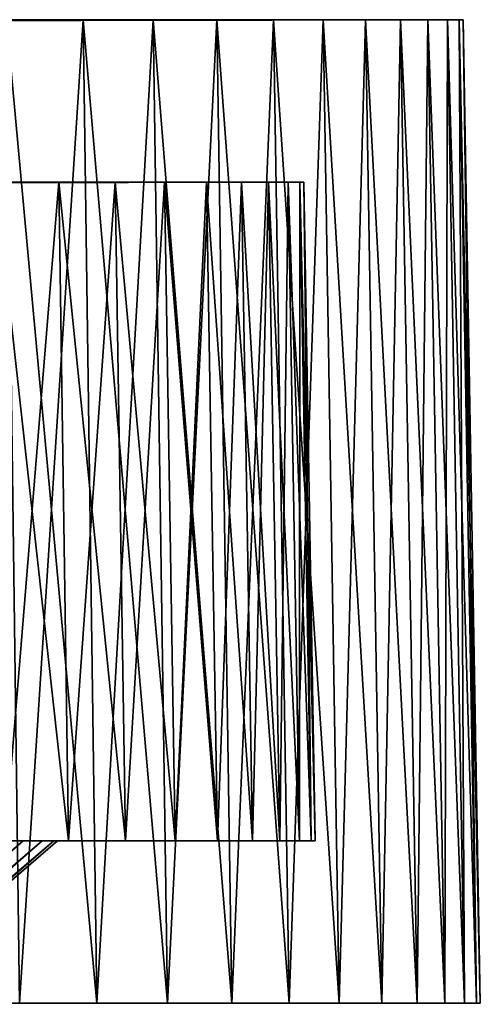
# Model space of a CAD drawing. Header units: millimetres. Extents: x -65 to 65, y -116 to 33.
# Tile 23 of 23: x 49 to 65, y 0 to 33. Entities that reach past the tile are written whole.
import ezdxf

# ---------------------------------------------------------------- set-up
doc = ezdxf.new("R2010")
doc.units = ezdxf.units.MM
doc.header["$LTSCALE"] = 65.185185
for name, color, linetype in [('1', 7, 'CONTINUOUS'), ('11', 7, 'CONTINUOUS'), ('12', 7, 'CONTINUOUS'), ('15', 7, 'CONTINUOUS'), ('16', 7, 'CONTINUOUS'), ('18', 7, 'CONTINUOUS'), ('19', 7, 'CONTINUOUS'), ('2', 7, 'CONTINUOUS'), ('22', 7, 'CONTINUOUS'), ('5', 7, 'CONTINUOUS'), ('6', 7, 'CONTINUOUS'), ('8', 7, 'CONTINUOUS')]:
    doc.layers.add(name, color=color, linetype=linetype)

msp = doc.modelspace()

# ---------------------------------------------------------------- linework, layer by layer
at = {"layer": '1', "linetype": 'Continuous'}
for points in [[(51.519, 33.023, 38.449), (48.949, 33.023, 41.671), (51.981, 0, 38.794), (51.519, 33.023, 38.449)], [(51.981, 0, 38.794), (48.949, 33.023, 41.671), (49.388, 0, 42.045), (51.981, 0, 38.794)], [(53.876, 33.023, 35.07), (51.519, 33.023, 38.449), (54.359, 0, 35.384), (53.876, 33.023, 35.07)], [(54.359, 0, 35.384), (51.519, 33.023, 38.449), (51.981, 0, 38.794), (54.359, 0, 35.384)], [(56.012, 33.023, 31.546), (53.876, 33.023, 35.07), (56.515, 0, 31.828), (56.012, 33.023, 31.546)], [(56.515, 0, 31.828), (53.876, 33.023, 35.07), (54.359, 0, 35.384), (56.515, 0, 31.828)], [(58.438, 0, 28.142), (56.012, 33.023, 31.546), (56.515, 0, 31.828), (58.438, 0, 28.142)], [(57.918, 33.023, 27.892), (56.012, 33.023, 31.546), (58.438, 0, 28.142), (57.918, 33.023, 27.892)], [(59.586, 33.023, 24.124), (57.918, 33.023, 27.892), (60.121, 0, 24.34), (59.586, 33.023, 24.124)], [(60.121, 0, 24.34), (57.918, 33.023, 27.892), (58.438, 0, 28.142), (60.121, 0, 24.34)], [(61.01, 33.023, 20.257), (59.586, 33.023, 24.124), (61.557, 0, 20.438), (61.01, 33.023, 20.257)], [(61.557, 0, 20.438), (59.586, 33.023, 24.124), (60.121, 0, 24.34), (61.557, 0, 20.438)], [(62.182, 33.023, 16.306), (61.01, 33.023, 20.257), (62.74, 0, 16.452), (62.182, 33.023, 16.306)], [(62.74, 0, 16.452), (61.01, 33.023, 20.257), (61.557, 0, 20.438), (62.74, 0, 16.452)], [(63.099, 33.023, 12.289), (62.182, 33.023, 16.306), (63.665, 0, 12.399), (63.099, 33.023, 12.289)], [(63.665, 0, 12.399), (62.182, 33.023, 16.306), (62.74, 0, 16.452), (63.665, 0, 12.399)], [(63.757, 33.023, 8.221), (63.099, 33.023, 12.289), (64.329, 0, 8.294), (63.757, 33.023, 8.221)], [(64.329, 0, 8.294), (63.099, 33.023, 12.289), (63.665, 0, 12.399), (64.329, 0, 8.294)], [(64.153, 33.023, 4.119), (63.757, 33.023, 8.221), (64.728, 0, 4.156), (64.153, 33.023, 4.119)], [(64.728, 0, 4.156), (63.757, 33.023, 8.221), (64.329, 0, 8.294), (64.728, 0, 4.156)], [(64.285, 33.023), (64.153, 33.023, 4.119), (64.861, 0), (64.285, 33.023)], [(64.861, 0), (64.153, 33.023, 4.119), (64.728, 0, 4.156), (64.861, 0)]]:
    msp.add_3dface(points, dxfattribs=at)
at = {"layer": '11', "linetype": 'Continuous'}
for points in [[(50.703, 27.563, 30.031), (48.902, 5.45, 33.569), (48.584, 27.563, 33.351), (50.703, 27.563, 30.031)], [(51.035, 5.45, 30.228), (48.902, 5.45, 33.569), (50.703, 27.563, 30.031), (51.035, 5.45, 30.228)], [(52.595, 27.563, 26.578), (51.035, 5.45, 30.228), (50.703, 27.563, 30.031), (52.595, 27.563, 26.578)], [(52.94, 5.45, 26.752), (51.035, 5.45, 30.228), (52.595, 27.563, 26.578), (52.94, 5.45, 26.752)], [(54.253, 27.563, 23.005), (52.94, 5.45, 26.752), (52.595, 27.563, 26.578), (54.253, 27.563, 23.005)], [(54.608, 5.45, 23.156), (52.94, 5.45, 26.752), (54.253, 27.563, 23.005), (54.608, 5.45, 23.156)], [(55.668, 27.563, 19.33), (54.608, 5.45, 23.156), (54.253, 27.563, 23.005), (55.668, 27.563, 19.33)], [(56.033, 5.45, 19.457), (54.608, 5.45, 23.156), (55.668, 27.563, 19.33), (56.033, 5.45, 19.457)], [(56.835, 27.563, 15.569), (56.033, 5.45, 19.457), (55.668, 27.563, 19.33), (56.835, 27.563, 15.569)], [(57.208, 5.45, 15.671), (56.033, 5.45, 19.457), (56.835, 27.563, 15.569), (57.208, 5.45, 15.671)], [(57.748, 27.563, 11.738), (57.208, 5.45, 15.671), (56.835, 27.563, 15.569), (57.748, 27.563, 11.738)], [(58.127, 5.45, 11.815), (57.208, 5.45, 15.671), (57.748, 27.563, 11.738), (58.127, 5.45, 11.815)], [(58.403, 27.563, 7.855), (58.127, 5.45, 11.815), (57.748, 27.563, 11.738), (58.403, 27.563, 7.855)], [(58.786, 5.45, 7.906), (58.127, 5.45, 11.815), (58.403, 27.563, 7.855), (58.786, 5.45, 7.906)], [(58.798, 27.563, 3.936), (58.786, 5.45, 7.906), (58.403, 27.563, 7.855), (58.798, 27.563, 3.936)], [(59.183, 5.45, 3.962), (58.786, 5.45, 7.906), (58.798, 27.563, 3.936), (59.183, 5.45, 3.962)], [(58.929, 27.563), (59.183, 5.45, 3.962), (58.798, 27.563, 3.936), (58.929, 27.563)], [(59.315, 5.45), (59.183, 5.45, 3.962), (58.929, 27.563), (59.315, 5.45)]]:
    msp.add_3dface(points, dxfattribs=at)
at = {"layer": '12', "linetype": 'Continuous'}
for points in [[(38.291, 5.45, 33.179), (51.035, 5.45, 30.228), (40.56, 5.45, 30.363), (38.291, 5.45, 33.179)], [(48.902, 5.45, 33.569), (51.035, 5.45, 30.228), (38.291, 5.45, 33.179), (48.902, 5.45, 33.569)], [(40.56, 5.45, -30.363), (42.623, 5.45, -27.392), (51.035, 5.45, -30.228), (40.56, 5.45, -30.363)], [(48.902, 5.45, -33.569), (40.56, 5.45, -30.363), (51.035, 5.45, -30.228), (48.902, 5.45, -33.569)], [(40.56, 5.45, 30.363), (51.035, 5.45, 30.228), (42.623, 5.45, 27.392), (40.56, 5.45, 30.363)], [(51.035, 5.45, -30.228), (42.623, 5.45, -27.392), (52.94, 5.45, -26.752), (51.035, 5.45, -30.228)], [(42.623, 5.45, -27.392), (44.468, 5.45, -24.282), (52.94, 5.45, -26.752), (42.623, 5.45, -27.392)], [(51.035, 5.45, 30.228), (52.94, 5.45, 26.752), (42.623, 5.45, 27.392), (51.035, 5.45, 30.228)], [(42.623, 5.45, 27.392), (52.94, 5.45, 26.752), (44.468, 5.45, 24.282), (42.623, 5.45, 27.392)], [(52.94, 5.45, -26.752), (44.468, 5.45, -24.282), (54.608, 5.45, -23.156), (52.94, 5.45, -26.752)], [(44.468, 5.45, -24.282), (46.087, 5.45, -21.047), (54.608, 5.45, -23.156), (44.468, 5.45, -24.282)], [(44.468, 5.45, 24.282), (54.608, 5.45, 23.156), (46.087, 5.45, 21.047), (44.468, 5.45, 24.282)], [(52.94, 5.45, 26.752), (54.608, 5.45, 23.156), (44.468, 5.45, 24.282), (52.94, 5.45, 26.752)], [(46.087, 5.45, -21.047), (47.472, 5.45, -17.706), (56.033, 5.45, -19.457), (46.087, 5.45, -21.047)], [(54.608, 5.45, -23.156), (46.087, 5.45, -21.047), (56.033, 5.45, -19.457), (54.608, 5.45, -23.156)], [(46.087, 5.45, 21.047), (56.033, 5.45, 19.457), (47.472, 5.45, 17.706), (46.087, 5.45, 21.047)], [(54.608, 5.45, 23.156), (56.033, 5.45, 19.457), (46.087, 5.45, 21.047), (54.608, 5.45, 23.156)], [(47.472, 5.45, -17.706), (48.614, 5.45, -14.274), (57.208, 5.45, -15.671), (47.472, 5.45, -17.706)], [(56.033, 5.45, -19.457), (47.472, 5.45, -17.706), (57.208, 5.45, -15.671), (56.033, 5.45, -19.457)], [(56.033, 5.45, 19.457), (57.208, 5.45, 15.671), (47.472, 5.45, 17.706), (56.033, 5.45, 19.457)], [(47.472, 5.45, 17.706), (57.208, 5.45, 15.671), (48.614, 5.45, 14.274), (47.472, 5.45, 17.706)], [(48.614, 5.45, -14.274), (49.508, 5.45, -10.77), (58.127, 5.45, -11.815), (48.614, 5.45, -14.274)], [(57.208, 5.45, -15.671), (48.614, 5.45, -14.274), (58.127, 5.45, -11.815), (57.208, 5.45, -15.671)], [(57.208, 5.45, 15.671), (58.127, 5.45, 11.815), (48.614, 5.45, 14.274), (57.208, 5.45, 15.671)], [(48.614, 5.45, 14.274), (58.127, 5.45, 11.815), (49.508, 5.45, 10.77), (48.614, 5.45, 14.274)], [(58.127, 5.45, -11.815), (49.508, 5.45, -10.77), (58.786, 5.45, -7.906), (58.127, 5.45, -11.815)], [(49.508, 5.45, -10.77), (50.15, 5.45, -7.21), (58.786, 5.45, -7.906), (49.508, 5.45, -10.77)], [(58.127, 5.45, 11.815), (58.786, 5.45, 7.906), (49.508, 5.45, 10.77), (58.127, 5.45, 11.815)], [(49.508, 5.45, 10.77), (58.786, 5.45, 7.906), (50.15, 5.45, 7.21), (49.508, 5.45, 10.77)], [(50.15, 5.45, 7.21), (59.183, 5.45, 3.962), (50.537, 5.45, 3.614), (50.15, 5.45, 7.21)], [(58.786, 5.45, -7.906), (50.15, 5.45, -7.21), (59.183, 5.45, -3.962), (58.786, 5.45, -7.906)], [(50.15, 5.45, -7.21), (50.537, 5.45, -3.614), (59.183, 5.45, -3.962), (50.15, 5.45, -7.21)], [(58.786, 5.45, 7.906), (59.183, 5.45, 3.962), (50.15, 5.45, 7.21), (58.786, 5.45, 7.906)], [(50.537, 5.45, 3.614), (59.315, 5.45), (50.666, 5.45), (50.537, 5.45, 3.614)], [(59.183, 5.45, 3.962), (59.315, 5.45), (50.537, 5.45, 3.614), (59.183, 5.45, 3.962)], [(50.537, 5.45, -3.614), (50.666, 5.45), (59.183, 5.45, -3.962), (50.537, 5.45, -3.614)], [(50.666, 5.45), (59.315, 5.45), (59.183, 5.45, -3.962), (50.666, 5.45)]]:
    msp.add_3dface(points, dxfattribs=at)
at = {"layer": '15', "linetype": 'Continuous'}
for points in [[(58.929, 27.563), (58.798, 27.563, 3.936), (0, 27.451), (58.929, 27.563)], [(58.798, 27.563, 3.936), (58.403, 27.563, 7.855), (0, 27.451), (58.798, 27.563, 3.936)], [(58.403, 27.563, 7.855), (57.748, 27.563, 11.738), (0, 27.451), (58.403, 27.563, 7.855)], [(57.748, 27.563, 11.738), (56.835, 27.563, 15.569), (0, 27.451), (57.748, 27.563, 11.738)], [(56.835, 27.563, 15.569), (55.668, 27.563, 19.33), (0, 27.451), (56.835, 27.563, 15.569)], [(55.668, 27.563, 19.33), (54.253, 27.563, 23.005), (0, 27.451), (55.668, 27.563, 19.33)], [(54.253, 27.563, 23.005), (52.595, 27.563, 26.578), (0, 27.451), (54.253, 27.563, 23.005)], [(52.595, 27.563, 26.578), (50.703, 27.563, 30.031), (0, 27.451), (52.595, 27.563, 26.578)], [(50.703, 27.563, 30.031), (48.584, 27.563, 33.351), (0, 27.451), (50.703, 27.563, 30.031)]]:
    msp.add_3dface(points, dxfattribs=at)
at = {"layer": '16', "linetype": 'Continuous'}
for points in [[(48.902, 5.45, -33.569), (51.035, 5.45, -30.228), (48.584, 27.563, -33.351), (48.902, 5.45, -33.569)], [(48.584, 27.563, -33.351), (51.035, 5.45, -30.228), (50.703, 27.563, -30.031), (48.584, 27.563, -33.351)], [(51.035, 5.45, -30.228), (52.94, 5.45, -26.752), (50.703, 27.563, -30.031), (51.035, 5.45, -30.228)], [(50.703, 27.563, -30.031), (52.94, 5.45, -26.752), (52.595, 27.563, -26.578), (50.703, 27.563, -30.031)], [(52.595, 27.563, -26.578), (54.608, 5.45, -23.156), (54.253, 27.563, -23.005), (52.595, 27.563, -26.578)], [(52.94, 5.45, -26.752), (54.608, 5.45, -23.156), (52.595, 27.563, -26.578), (52.94, 5.45, -26.752)], [(54.253, 27.563, -23.005), (56.033, 5.45, -19.457), (55.668, 27.563, -19.33), (54.253, 27.563, -23.005)], [(54.608, 5.45, -23.156), (56.033, 5.45, -19.457), (54.253, 27.563, -23.005), (54.608, 5.45, -23.156)], [(55.668, 27.563, -19.33), (57.208, 5.45, -15.671), (56.835, 27.563, -15.569), (55.668, 27.563, -19.33)], [(56.033, 5.45, -19.457), (57.208, 5.45, -15.671), (55.668, 27.563, -19.33), (56.033, 5.45, -19.457)], [(56.835, 27.563, -15.569), (58.127, 5.45, -11.815), (57.748, 27.563, -11.738), (56.835, 27.563, -15.569)], [(57.208, 5.45, -15.671), (58.127, 5.45, -11.815), (56.835, 27.563, -15.569), (57.208, 5.45, -15.671)], [(57.748, 27.563, -11.738), (58.786, 5.45, -7.906), (58.403, 27.563, -7.855), (57.748, 27.563, -11.738)], [(58.127, 5.45, -11.815), (58.786, 5.45, -7.906), (57.748, 27.563, -11.738), (58.127, 5.45, -11.815)], [(58.403, 27.563, -7.855), (59.183, 5.45, -3.962), (58.798, 27.563, -3.936), (58.403, 27.563, -7.855)], [(58.786, 5.45, -7.906), (59.183, 5.45, -3.962), (58.403, 27.563, -7.855), (58.786, 5.45, -7.906)], [(59.315, 5.45), (58.929, 27.563), (58.798, 27.563, -3.936), (59.315, 5.45)], [(59.183, 5.45, -3.962), (59.315, 5.45), (58.798, 27.563, -3.936), (59.183, 5.45, -3.962)]]:
    msp.add_3dface(points, dxfattribs=at)
at = {"layer": '18', "linetype": 'Continuous'}
for points in [[(58.929, 27.563), (0, 27.451), (58.798, 27.563, -3.936), (58.929, 27.563)], [(0, 27.451), (48.584, 27.563, -33.351), (50.703, 27.563, -30.031), (0, 27.451)], [(0, 27.451), (50.703, 27.563, -30.031), (52.595, 27.563, -26.578), (0, 27.451)], [(0, 27.451), (52.595, 27.563, -26.578), (54.253, 27.563, -23.005), (0, 27.451)], [(0, 27.451), (54.253, 27.563, -23.005), (55.668, 27.563, -19.33), (0, 27.451)], [(0, 27.451), (55.668, 27.563, -19.33), (56.835, 27.563, -15.569), (0, 27.451)], [(0, 27.451), (56.835, 27.563, -15.569), (57.748, 27.563, -11.738), (0, 27.451)], [(0, 27.451), (57.748, 27.563, -11.738), (58.403, 27.563, -7.855), (0, 27.451)], [(0, 27.451), (58.403, 27.563, -7.855), (58.798, 27.563, -3.936), (0, 27.451)]]:
    msp.add_3dface(points, dxfattribs=at)
at = {"layer": '19', "linetype": 'Continuous'}
for points in [[(48.614, 5.45, 14.274), (49.508, 5.45, 10.77), (33.194, -8.596, 8.894), (48.614, 5.45, 14.274)], [(33.194, -8.596, 8.894), (49.508, 5.45, 10.77), (33.55, -8.596, 7.438), (33.194, -8.596, 8.894)], [(33.55, -8.596, 7.438), (49.508, 5.45, 10.77), (33.843, -8.596, 5.967), (33.55, -8.596, 7.438)], [(49.508, 5.45, 10.77), (50.15, 5.45, 7.21), (33.843, -8.596, 5.967), (49.508, 5.45, 10.77)], [(33.843, -8.596, 5.967), (50.15, 5.45, 7.21), (34.071, -8.596, 4.486), (33.843, -8.596, 5.967)], [(50.15, 5.45, 7.21), (50.537, 5.45, 3.614), (34.071, -8.596, 4.486), (50.15, 5.45, 7.21)], [(34.071, -8.596, 4.486), (50.537, 5.45, 3.614), (34.234, -8.596, 2.995), (34.071, -8.596, 4.486)], [(34.234, -8.596, 2.995), (50.537, 5.45, 3.614), (34.332, -8.596, 1.499), (34.234, -8.596, 2.995)], [(50.537, 5.45, 3.614), (50.666, 5.45), (34.332, -8.596, 1.499), (50.537, 5.45, 3.614)], [(34.332, -8.596, 1.499), (50.666, 5.45), (34.365, -8.596), (34.332, -8.596, 1.499)]]:
    msp.add_3dface(points, dxfattribs=at)
at = {"layer": '2', "linetype": 'Continuous'}
for points in [[(51.981, 0, -38.794), (32.439, 0, -41.52), (49.388, 0, -42.045), (51.981, 0, -38.794)], [(35.257, 0, -39.156), (32.439, 0, -41.52), (51.981, 0, -38.794), (35.257, 0, -39.156)], [(37.902, 0, -36.602), (35.257, 0, -39.156), (51.981, 0, -38.794), (37.902, 0, -36.602)], [(51.981, 0, 38.794), (49.388, 0, 42.045), (35.257, 0, 39.156), (51.981, 0, 38.794)], [(37.902, 0, 36.602), (51.981, 0, 38.794), (35.257, 0, 39.156), (37.902, 0, 36.602)], [(54.359, 0, -35.384), (37.902, 0, -36.602), (51.981, 0, -38.794), (54.359, 0, -35.384)], [(40.363, 0, -33.869), (37.902, 0, -36.602), (54.359, 0, -35.384), (40.363, 0, -33.869)], [(54.359, 0, 35.384), (51.981, 0, 38.794), (37.902, 0, 36.602), (54.359, 0, 35.384)], [(40.363, 0, 33.869), (54.359, 0, 35.384), (37.902, 0, 36.602), (40.363, 0, 33.869)], [(56.515, 0, -31.828), (40.363, 0, -33.869), (54.359, 0, -35.384), (56.515, 0, -31.828)], [(42.627, 0, -30.97), (40.363, 0, -33.869), (56.515, 0, -31.828), (42.627, 0, -30.97)], [(56.515, 0, 31.828), (54.359, 0, 35.384), (40.363, 0, 33.869), (56.515, 0, 31.828)], [(42.627, 0, 30.97), (56.515, 0, 31.828), (40.363, 0, 33.869), (42.627, 0, 30.97)], [(58.438, 0, -28.142), (42.627, 0, -30.97), (56.515, 0, -31.828), (58.438, 0, -28.142)], [(44.684, 0, -27.922), (42.627, 0, -30.97), (58.438, 0, -28.142), (44.684, 0, -27.922)], [(44.684, 0, 27.922), (58.438, 0, 28.142), (42.627, 0, 30.97), (44.684, 0, 27.922)], [(58.438, 0, 28.142), (56.515, 0, 31.828), (42.627, 0, 30.97), (58.438, 0, 28.142)], [(46.523, 0, -24.737), (44.684, 0, -27.922), (60.121, 0, -24.34), (46.523, 0, -24.737)], [(60.121, 0, -24.34), (44.684, 0, -27.922), (58.438, 0, -28.142), (60.121, 0, -24.34)], [(46.523, 0, 24.737), (58.438, 0, 28.142), (44.684, 0, 27.922), (46.523, 0, 24.737)], [(48.135, 0, -21.431), (46.523, 0, -24.737), (60.121, 0, -24.34), (48.135, 0, -21.431)], [(60.121, 0, 24.34), (58.438, 0, 28.142), (46.523, 0, 24.737), (60.121, 0, 24.34)], [(48.135, 0, 21.431), (60.121, 0, 24.34), (46.523, 0, 24.737), (48.135, 0, 21.431)], [(61.557, 0, -20.438), (48.135, 0, -21.431), (60.121, 0, -24.34), (61.557, 0, -20.438)], [(49.513, 0, -18.021), (48.135, 0, -21.431), (61.557, 0, -20.438), (49.513, 0, -18.021)], [(61.557, 0, 20.438), (60.121, 0, 24.34), (48.135, 0, 21.431), (61.557, 0, 20.438)], [(49.513, 0, 18.021), (61.557, 0, 20.438), (48.135, 0, 21.431), (49.513, 0, 18.021)], [(62.74, 0, -16.452), (49.513, 0, -18.021), (61.557, 0, -20.438), (62.74, 0, -16.452)], [(50.649, 0, -14.523), (49.513, 0, -18.021), (62.74, 0, -16.452), (50.649, 0, -14.523)], [(62.74, 0, 16.452), (61.557, 0, 20.438), (49.513, 0, 18.021), (62.74, 0, 16.452)], [(50.649, 0, 14.523), (62.74, 0, 16.452), (49.513, 0, 18.021), (50.649, 0, 14.523)], [(63.665, 0, -12.399), (50.649, 0, -14.523), (62.74, 0, -16.452), (63.665, 0, -12.399)], [(51.539, 0, -10.955), (50.649, 0, -14.523), (63.665, 0, -12.399), (51.539, 0, -10.955)], [(63.665, 0, 12.399), (62.74, 0, 16.452), (50.649, 0, 14.523), (63.665, 0, 12.399)], [(51.539, 0, 10.955), (63.665, 0, 12.399), (50.649, 0, 14.523), (51.539, 0, 10.955)], [(52.177, 0, -7.333), (51.539, 0, -10.955), (64.329, 0, -8.294), (52.177, 0, -7.333)], [(64.329, 0, -8.294), (51.539, 0, -10.955), (63.665, 0, -12.399), (64.329, 0, -8.294)], [(64.329, 0, 8.294), (63.665, 0, 12.399), (51.539, 0, 10.955), (64.329, 0, 8.294)], [(52.177, 0, 7.333), (64.329, 0, 8.294), (51.539, 0, 10.955), (52.177, 0, 7.333)], [(52.562, 0, -3.676), (52.177, 0, -7.333), (64.728, 0, -4.156), (52.562, 0, -3.676)], [(64.728, 0, -4.156), (52.177, 0, -7.333), (64.329, 0, -8.294), (64.728, 0, -4.156)], [(64.728, 0, 4.156), (64.329, 0, 8.294), (52.177, 0, 7.333), (64.728, 0, 4.156)], [(52.562, 0, 3.676), (64.728, 0, 4.156), (52.177, 0, 7.333), (52.562, 0, 3.676)], [(52.562, 0, -3.676), (64.861, 0), (52.69, 0), (52.562, 0, -3.676)], [(64.861, 0), (52.562, 0, -3.676), (64.728, 0, -4.156), (64.861, 0)], [(52.69, 0), (64.728, 0, 4.156), (52.562, 0, 3.676), (52.69, 0)], [(64.861, 0), (64.728, 0, 4.156), (52.69, 0), (64.861, 0)]]:
    msp.add_3dface(points, dxfattribs=at)
at = {"layer": '22', "linetype": 'Continuous'}
for points in [[(33.843, -8.596, -5.967), (49.508, 5.45, -10.77), (33.55, -8.596, -7.438), (33.843, -8.596, -5.967)], [(49.508, 5.45, -10.77), (48.614, 5.45, -14.274), (33.55, -8.596, -7.438), (49.508, 5.45, -10.77)], [(50.15, 5.45, -7.21), (49.508, 5.45, -10.77), (33.843, -8.596, -5.967), (50.15, 5.45, -7.21)], [(34.071, -8.596, -4.486), (50.15, 5.45, -7.21), (33.843, -8.596, -5.967), (34.071, -8.596, -4.486)], [(34.234, -8.596, -2.995), (50.15, 5.45, -7.21), (34.071, -8.596, -4.486), (34.234, -8.596, -2.995)], [(34.332, -8.596, -1.499), (50.537, 5.45, -3.614), (34.234, -8.596, -2.995), (34.332, -8.596, -1.499)], [(50.537, 5.45, -3.614), (50.15, 5.45, -7.21), (34.234, -8.596, -2.995), (50.537, 5.45, -3.614)], [(34.365, -8.596), (50.537, 5.45, -3.614), (34.332, -8.596, -1.499), (34.365, -8.596)], [(50.666, 5.45), (50.537, 5.45, -3.614), (34.365, -8.596), (50.666, 5.45)]]:
    msp.add_3dface(points, dxfattribs=at)
at = {"layer": '5', "linetype": 'Continuous'}
for points in [[(64.153, 33.023, 4.119), (64.285, 33.023), (0, 32.901), (64.153, 33.023, 4.119)], [(48.949, 33.023, 41.671), (51.519, 33.023, 38.449), (0, 32.901), (48.949, 33.023, 41.671)], [(63.757, 33.023, 8.221), (64.153, 33.023, 4.119), (0, 32.901), (63.757, 33.023, 8.221)], [(63.099, 33.023, 12.289), (63.757, 33.023, 8.221), (0, 32.901), (63.099, 33.023, 12.289)], [(62.182, 33.023, 16.306), (63.099, 33.023, 12.289), (0, 32.901), (62.182, 33.023, 16.306)], [(61.01, 33.023, 20.257), (62.182, 33.023, 16.306), (0, 32.901), (61.01, 33.023, 20.257)], [(59.586, 33.023, 24.124), (61.01, 33.023, 20.257), (0, 32.901), (59.586, 33.023, 24.124)], [(57.918, 33.023, 27.892), (59.586, 33.023, 24.124), (0, 32.901), (57.918, 33.023, 27.892)], [(56.012, 33.023, 31.546), (57.918, 33.023, 27.892), (0, 32.901), (56.012, 33.023, 31.546)], [(53.876, 33.023, 35.07), (56.012, 33.023, 31.546), (0, 32.901), (53.876, 33.023, 35.07)], [(51.519, 33.023, 38.449), (53.876, 33.023, 35.07), (0, 32.901), (51.519, 33.023, 38.449)]]:
    msp.add_3dface(points, dxfattribs=at)
at = {"layer": '6', "linetype": 'Continuous'}
for points in [[(51.519, 33.023, -38.449), (49.388, 0, -42.045), (48.949, 33.023, -41.671), (51.519, 33.023, -38.449)], [(51.981, 0, -38.794), (49.388, 0, -42.045), (51.519, 33.023, -38.449), (51.981, 0, -38.794)], [(53.876, 33.023, -35.07), (51.981, 0, -38.794), (51.519, 33.023, -38.449), (53.876, 33.023, -35.07)], [(54.359, 0, -35.384), (51.981, 0, -38.794), (53.876, 33.023, -35.07), (54.359, 0, -35.384)], [(56.012, 33.023, -31.546), (54.359, 0, -35.384), (53.876, 33.023, -35.07), (56.012, 33.023, -31.546)], [(56.515, 0, -31.828), (54.359, 0, -35.384), (56.012, 33.023, -31.546), (56.515, 0, -31.828)], [(57.918, 33.023, -27.892), (56.515, 0, -31.828), (56.012, 33.023, -31.546), (57.918, 33.023, -27.892)], [(58.438, 0, -28.142), (56.515, 0, -31.828), (57.918, 33.023, -27.892), (58.438, 0, -28.142)], [(59.586, 33.023, -24.124), (58.438, 0, -28.142), (57.918, 33.023, -27.892), (59.586, 33.023, -24.124)], [(60.121, 0, -24.34), (58.438, 0, -28.142), (59.586, 33.023, -24.124), (60.121, 0, -24.34)], [(61.01, 33.023, -20.257), (60.121, 0, -24.34), (59.586, 33.023, -24.124), (61.01, 33.023, -20.257)], [(61.557, 0, -20.438), (60.121, 0, -24.34), (61.01, 33.023, -20.257), (61.557, 0, -20.438)], [(62.182, 33.023, -16.306), (61.557, 0, -20.438), (61.01, 33.023, -20.257), (62.182, 33.023, -16.306)], [(62.74, 0, -16.452), (61.557, 0, -20.438), (62.182, 33.023, -16.306), (62.74, 0, -16.452)], [(63.099, 33.023, -12.289), (62.74, 0, -16.452), (62.182, 33.023, -16.306), (63.099, 33.023, -12.289)], [(63.665, 0, -12.399), (62.74, 0, -16.452), (63.099, 33.023, -12.289), (63.665, 0, -12.399)], [(63.757, 33.023, -8.221), (63.665, 0, -12.399), (63.099, 33.023, -12.289), (63.757, 33.023, -8.221)], [(64.329, 0, -8.294), (63.665, 0, -12.399), (63.757, 33.023, -8.221), (64.329, 0, -8.294)], [(64.153, 33.023, -4.119), (64.329, 0, -8.294), (63.757, 33.023, -8.221), (64.153, 33.023, -4.119)], [(64.728, 0, -4.156), (64.329, 0, -8.294), (64.153, 33.023, -4.119), (64.728, 0, -4.156)], [(64.285, 33.023), (64.728, 0, -4.156), (64.153, 33.023, -4.119), (64.285, 33.023)], [(64.285, 33.023), (64.861, 0), (64.728, 0, -4.156), (64.285, 33.023)]]:
    msp.add_3dface(points, dxfattribs=at)
at = {"layer": '8', "linetype": 'Continuous'}
for points in [[(0, 32.901), (51.519, 33.023, -38.449), (48.949, 33.023, -41.671), (0, 32.901)], [(0, 32.901), (53.876, 33.023, -35.07), (51.519, 33.023, -38.449), (0, 32.901)], [(0, 32.901), (56.012, 33.023, -31.546), (53.876, 33.023, -35.07), (0, 32.901)], [(0, 32.901), (57.918, 33.023, -27.892), (56.012, 33.023, -31.546), (0, 32.901)], [(0, 32.901), (59.586, 33.023, -24.124), (57.918, 33.023, -27.892), (0, 32.901)], [(0, 32.901), (61.01, 33.023, -20.257), (59.586, 33.023, -24.124), (0, 32.901)], [(0, 32.901), (62.182, 33.023, -16.306), (61.01, 33.023, -20.257), (0, 32.901)], [(0, 32.901), (63.099, 33.023, -12.289), (62.182, 33.023, -16.306), (0, 32.901)], [(0, 32.901), (63.757, 33.023, -8.221), (63.099, 33.023, -12.289), (0, 32.901)], [(0, 32.901), (64.153, 33.023, -4.119), (63.757, 33.023, -8.221), (0, 32.901)], [(0, 32.901), (64.285, 33.023), (64.153, 33.023, -4.119), (0, 32.901)]]:
    msp.add_3dface(points, dxfattribs=at)

doc.saveas('drawing.dxf')
